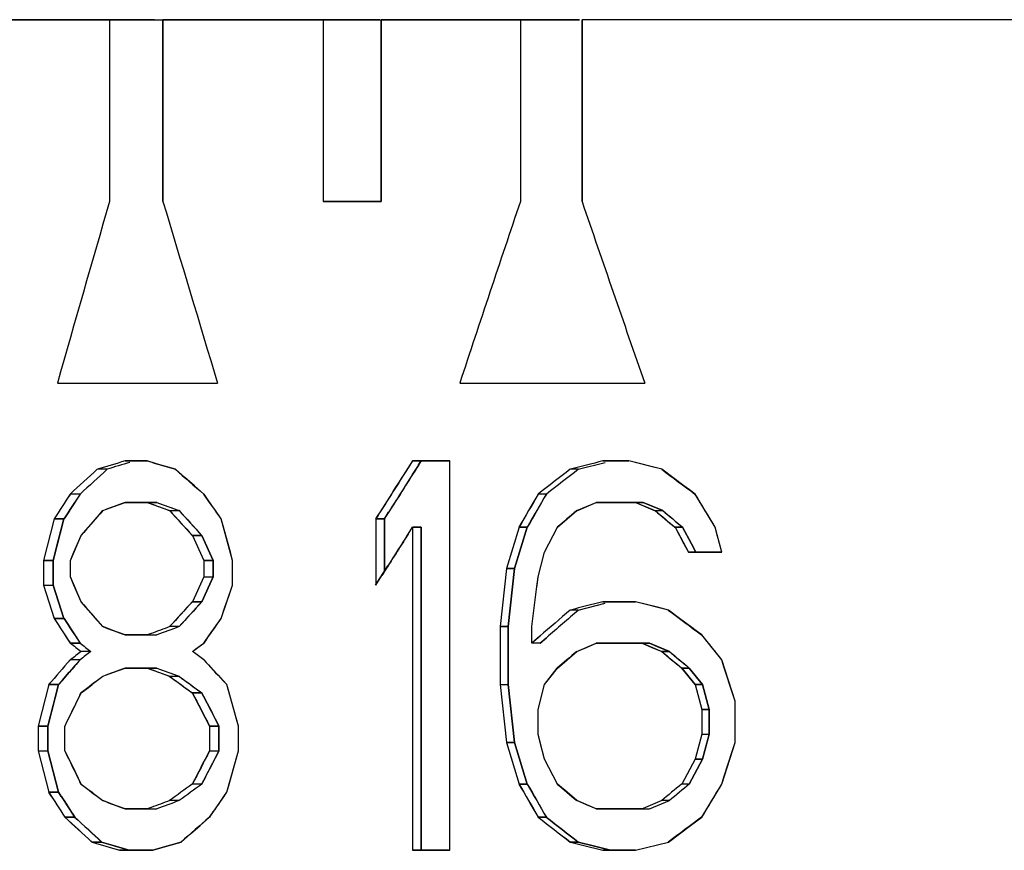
# Model space of a CAD drawing. Header units: millimetres. Extents: x 81 to 388, y 85 to 243.
# Tile 5 of 10: x 108 to 120, y 158 to 168. Entities that reach past the tile are written whole.
import ezdxf

# ---------------------------------------------------------------- set-up
doc = ezdxf.new("R2010")
doc.units = ezdxf.units.MM
doc.header["$LTSCALE"] = 23.1
doc.layers.add('F4037A-711-A_PBL13', color=7, linetype='CONTINUOUS')
doc.layers.add('F4037A-711_PBL5', color=7, linetype='CONTINUOUS')

msp = doc.modelspace()

# ---------------------------------------------------------------- linework, layer by layer
at = {"layer": 'F4037A-711-A_PBL13', "color": 7, "linetype": 'Continuous'}
for p, q in [((109.75782, 167.80024), (106.07659, 167.80024)), ((109.23927, 167.80024), (109.23927, 165.70024)), ((109.85629, 165.70024), (109.85629, 167.80024)), ((112.36417, 167.80024), (109.85629, 167.80024)), ((111.70727, 167.80024), (111.70727, 165.70024)), ((112.37755, 165.70024), (112.37755, 167.80024)), ((114.66802, 167.80024), (112.37755, 167.80024)), ((113.98459, 167.80024), (113.98459, 165.70024)), ((114.69673, 165.70024), (114.69673, 167.80024)), ((180.55966, 167.80024), (114.69673, 167.80024)), ((112.37755, 165.70024), (111.70727, 165.70024)), ((109.41775, 162.70024), (109.67485, 162.70024)), ((112.73942, 162.70024), (113.16921, 162.70024)), ((112.80894, 162.65612), (112.83694, 162.70024)), ((112.81088, 162.65612), (112.83889, 162.70024)), ((113.16921, 158.20024), (113.16921, 162.70024)), ((114.65314, 162.60458), (114.96387, 162.68423)), ((114.93677, 162.70024), (115.23865, 162.70024)), ((115.61881, 162.60441), (115.23866, 162.70033)), ((109.21068, 162.60458), (109.0999, 162.60441)), ((114.65314, 162.60458), (114.5623, 162.60441)), ((108.89793, 162.31726), (108.78598, 162.31726)), ((114.28327, 162.31726), (114.19105, 162.31726)), ((109.78355, 162.22152), (109.41775, 162.22152)), ((109.67486, 162.2216), (109.71795, 162.20562)), ((114.63695, 162.1257), (114.86159, 162.2216)), ((115.40255, 162.22152), (114.86162, 162.22152)), ((115.31445, 162.2216), (115.35239, 162.20561)), ((115.35239, 162.20561), (115.54252, 162.1257)), ((115.62985, 162.12585), (115.40253, 162.22144)), ((110.0422, 162.12586), (109.93441, 162.12569)), ((112.4137, 162.03003), (112.46277, 162.10812)), ((112.41569, 162.03003), (112.46474, 162.10812)), ((115.62985, 162.12585), (115.54252, 162.1257)), ((108.59955, 162.03003), (108.47606, 161.55131)), ((108.71218, 162.03003), (108.59955, 162.03003)), ((108.65058, 161.79067), (108.71218, 162.03003)), ((110.66086, 161.55131), (110.52742, 162.03003)), ((112.31464, 162.03003), (112.31464, 161.26407)), ((112.4137, 162.03003), (112.31464, 162.03003)), ((112.4137, 161.42107), (112.4137, 162.03003)), ((112.68683, 161.85481), (112.73747, 161.93429)), ((112.6888, 161.85481), (112.73942, 161.93429)), ((112.73942, 161.93429), (112.73942, 158.20024)), ((112.83694, 161.93429), (112.73942, 161.93429)), ((112.83694, 158.20024), (112.83694, 161.93429)), ((113.96988, 161.93429), (113.8231, 161.45556)), ((113.91666, 161.45556), (114.06291, 161.93429)), ((114.06291, 161.93429), (113.96988, 161.93429)), ((114.26504, 161.64705), (114.4134, 161.93429)), ((115.85822, 161.93429), (115.77177, 161.93429)), ((115.77177, 161.93429), (115.92521, 161.64705)), ((115.96009, 161.7428), (115.85822, 161.93429)), ((116.25747, 161.84559), (116.23362, 161.93431)), ((108.58914, 161.55131), (108.65058, 161.79067)), ((108.78598, 161.55131), (108.91107, 161.83854)), ((110.30326, 161.83854), (110.19646, 161.83854)), ((110.19646, 161.83854), (110.32839, 161.55131)), ((110.43471, 161.55131), (110.30326, 161.83854)), ((116.0111, 161.64705), (115.96009, 161.7428)), ((116.31088, 161.64703), (116.25747, 161.84559)), ((114.25718, 161.61672), (114.26499, 161.64708)), ((116.31093, 161.64705), (115.92521, 161.64705)), ((108.47606, 161.55131), (108.47606, 161.26407)), ((108.58914, 161.55131), (108.47606, 161.55131)), ((108.58914, 161.26407), (108.58914, 161.55131)), ((108.78598, 161.35982), (108.78598, 161.55131)), ((110.32839, 161.55131), (110.32839, 161.35982)), ((110.43471, 161.55131), (110.32839, 161.55131)), ((110.43471, 161.35982), (110.43471, 161.55131)), ((110.66086, 161.26407), (110.66086, 161.55131)), ((114.19113, 161.35979), (114.25718, 161.61672)), ((112.31265, 161.26407), (112.4537, 161.48748)), ((113.82305, 161.45557), (113.74998, 160.78534)), ((113.91673, 161.45555), (113.82305, 161.45557)), ((113.84369, 160.78536), (113.91673, 161.45555)), ((108.91107, 161.07258), (108.78598, 161.35982)), ((110.32839, 161.35982), (110.19646, 161.07258)), ((110.30326, 161.07258), (110.43471, 161.35982)), ((110.32839, 161.35982), (110.43471, 161.35982)), ((114.17268, 161.21714), (114.191, 161.35983)), ((108.47606, 161.26407), (108.58914, 161.26407)), ((108.47606, 161.26407), (108.59955, 160.88109)), ((108.71218, 160.88109), (108.58914, 161.26407)), ((110.52742, 160.88109), (110.66086, 161.26407)), ((114.11728, 160.78534), (114.17268, 161.21714)), ((110.30326, 161.07258), (110.19646, 161.07258)), ((114.93677, 161.07258), (115.31443, 161.07258)), ((115.69522, 160.97675), (115.31445, 161.07267)), ((114.65314, 160.97692), (114.5623, 160.97675)), ((114.65314, 160.97692), (114.96387, 161.05657)), ((108.71218, 160.88109), (108.59955, 160.88109)), ((110.0422, 160.78527), (109.93441, 160.78543)), ((113.7499, 160.78535), (113.7499, 160.11514)), ((113.84369, 160.78536), (113.74998, 160.78534)), ((113.84374, 160.11514), (113.84374, 160.78535)), ((114.1172, 160.59386), (114.1172, 160.78535)), ((109.41775, 160.6896), (109.78355, 160.6896)), ((109.71795, 160.70551), (109.67486, 160.68952)), ((114.21003, 160.67567), (114.11535, 160.59386)), ((114.21189, 160.67567), (114.1172, 160.59386)), ((114.20969, 160.59386), (114.28327, 160.65769)), ((114.21154, 160.59386), (114.28512, 160.65769)), ((108.89791, 160.59379), (108.78601, 160.59393)), ((109.02259, 160.49818), (108.91105, 160.49805)), ((110.19648, 160.49805), (110.23718, 160.52768)), ((110.21842, 160.4822), (110.19648, 160.49818)), ((110.21842, 160.51403), (110.23718, 160.52768)), ((110.23718, 160.52768), (110.32836, 160.59393)), ((114.20969, 160.59386), (114.1172, 160.59386)), ((114.63695, 160.49804), (114.86159, 160.59394)), ((115.47819, 160.59386), (114.86162, 160.59386)), ((115.39037, 160.59394), (115.42836, 160.57795)), ((115.42836, 160.57795), (115.61881, 160.49804)), ((115.70586, 160.49819), (115.47817, 160.59378)), ((115.70586, 160.49819), (115.61881, 160.49804)), ((108.89791, 160.40244), (108.78601, 160.4023)), ((110.32836, 160.4023), (110.21842, 160.4822)), ((116.46607, 159.92365), (116.31093, 160.40237)), ((109.78355, 160.30663), (109.41775, 160.30663)), ((109.67486, 160.30671), (109.71795, 160.29072)), ((114.2632, 160.11514), (114.41158, 160.30663)), ((115.8467, 160.30663), (116.0004, 160.11514)), ((115.9346, 160.30663), (115.84843, 160.30663)), ((116.08943, 160.11514), (115.93632, 160.30663)), ((108.65058, 160.11514), (108.69163, 160.16301)), ((108.65284, 160.11514), (108.69388, 160.16301)), ((108.69163, 160.16301), (108.77394, 160.25875)), ((108.69388, 160.16301), (108.77618, 160.25875)), ((110.0422, 160.21096), (109.93441, 160.2108)), ((110.59196, 160.11514), (110.54751, 160.16301)), ((110.59407, 160.11514), (110.54962, 160.16301)), ((108.53773, 160.11514), (108.41456, 159.63641)), ((108.65058, 160.11514), (108.53773, 160.11514)), ((108.58914, 159.87577), (108.65058, 160.11514)), ((110.72781, 159.63641), (110.59407, 160.11514)), ((113.74998, 160.11515), (113.84367, 160.11512)), ((113.74998, 160.11515), (113.82305, 159.44491)), ((113.91674, 159.44494), (113.84367, 160.11512)), ((114.19113, 159.82788), (114.25718, 160.08481)), ((114.25718, 160.08481), (114.26499, 160.11516)), ((116.08766, 160.11511), (116.00218, 160.11516)), ((116.00218, 160.11516), (116.07908, 159.82788)), ((116.16454, 159.82793), (116.08766, 160.11511)), ((108.89613, 159.99351), (108.90884, 160.01939)), ((108.89837, 159.99351), (108.91107, 160.01939)), ((110.30326, 160.01939), (110.19646, 160.01939)), ((110.3251, 159.9769), (110.30326, 160.01939)), ((110.32723, 159.9769), (110.30539, 160.01939)), ((116.46607, 159.44492), (116.46607, 159.92365)), ((108.52786, 159.63641), (108.58914, 159.87577)), ((114.19105, 159.54067), (114.19105, 159.8279)), ((116.16454, 159.82793), (116.07908, 159.82788)), ((116.07913, 159.8279), (116.07913, 159.54067)), ((116.16446, 159.54067), (116.16446, 159.8279)), ((108.41456, 159.63641), (108.41456, 159.34918)), ((108.52786, 159.63641), (108.41456, 159.63641)), ((108.52786, 159.34918), (108.52786, 159.63641)), ((108.72368, 159.34918), (108.72368, 159.63641)), ((110.39458, 159.63641), (110.39458, 159.34918)), ((110.50066, 159.63641), (110.39458, 159.63641)), ((110.50066, 159.34918), (110.50066, 159.63641)), ((110.72781, 159.34918), (110.72781, 159.63641)), ((114.21489, 159.4482), (114.19113, 159.54069)), ((116.07908, 159.54069), (116.00218, 159.25341)), ((116.07908, 159.54069), (116.16453, 159.54064)), ((116.08767, 159.25346), (116.16453, 159.54064)), ((113.91674, 159.44494), (113.82305, 159.44491)), ((113.8231, 159.44492), (113.96988, 158.9662)), ((114.06291, 158.9662), (113.91666, 159.44492)), ((114.26499, 159.25341), (114.21489, 159.4482)), ((116.31093, 158.9662), (116.46607, 159.44492)), ((108.41456, 159.34918), (108.53773, 158.87046)), ((108.41456, 159.34918), (108.52786, 159.34918)), ((108.58914, 159.10982), (108.52786, 159.34918)), ((110.39458, 159.34918), (110.50066, 159.34918)), ((110.59407, 158.87046), (110.72781, 159.34918)), ((114.4134, 158.9662), (114.26504, 159.25343)), ((116.00211, 159.25343), (115.84843, 158.9662)), ((115.9346, 158.9662), (116.08772, 159.25343)), ((116.08767, 159.25346), (116.00218, 159.25341)), ((108.65058, 158.87046), (108.58914, 159.10982)), ((108.90884, 158.9662), (108.89613, 158.99208)), ((108.91107, 158.9662), (108.89837, 158.99208)), ((110.30326, 158.9662), (110.19646, 158.9662)), ((110.30326, 158.9662), (110.3251, 159.00869)), ((110.30539, 158.9662), (110.32723, 159.00869)), ((114.06291, 158.9662), (113.96988, 158.9662)), ((115.9346, 158.9662), (115.84843, 158.9662)), ((108.65058, 158.87046), (108.53773, 158.87046)), ((108.68136, 158.82258), (108.65058, 158.87046)), ((108.68361, 158.82258), (108.65284, 158.87046)), ((110.55862, 158.82258), (110.59196, 158.87046)), ((110.56073, 158.82258), (110.59407, 158.87046)), ((109.41775, 158.67897), (109.78355, 158.67897)), ((109.71795, 158.69487), (109.67486, 158.67888)), ((110.0422, 158.77463), (109.93441, 158.77479)), ((114.86159, 158.67889), (114.63695, 158.77479)), ((114.86162, 158.67897), (115.47819, 158.67897)), ((115.42836, 158.69487), (115.39037, 158.67889)), ((115.61881, 158.77479), (115.42836, 158.69487)), ((115.47817, 158.67904), (115.70586, 158.77463)), ((115.70586, 158.77463), (115.61881, 158.77479)), ((108.83585, 158.58322), (108.72368, 158.58322)), ((114.28327, 158.58322), (114.19105, 158.58322)), ((109.14781, 158.2959), (109.03681, 158.29607)), ((109.25269, 158.26404), (109.14781, 158.2959)), ((109.41082, 158.21626), (109.25269, 158.26404)), ((109.46375, 158.20033), (109.41082, 158.21626)), ((114.65314, 158.2959), (114.5623, 158.29607)), ((114.83931, 158.24812), (114.65314, 158.2959)), ((114.96387, 158.21626), (114.83931, 158.24812)), ((115.02628, 158.20033), (114.96387, 158.21626)), ((115.31445, 158.20016), (115.69522, 158.29607)), ((109.73951, 158.20024), (109.35386, 158.20024)), ((113.16921, 158.20024), (112.73942, 158.20024)), ((115.31443, 158.20024), (114.93677, 158.20024))]:
    msp.add_line(p, q, dxfattribs=at)
for centre, radius, start, end in [((137.40747, 69.37395), 97.43324, 106.6946362, 106.889863), ((137.19799, 70.4325), 96.32747, 106.7266653, 106.8904908), ((139.70387, 263.80342), 105.46837, 253.457856, 253.6418532), ((237.49228, 83.1541), 147.95726, 147.4776088, 147.7848914), ((237.63774, 83.42732), 147.84772, 147.5963131, 147.8474988), ((161.34945, -19.27735), 187.80312, 104.3080316, 104.4259582), ((154.64837, 112.50483), 67.71146, 132.2771608, 132.6372149), ((154.59248, 112.8814), 67.31784, 132.3850065, 132.7464184), ((160.26853, 219.80288), 76.15002, 228.6881505, 229.0165953), ((182.02717, 75.01629), 110.55971, 127.606034, 127.8492964), ((181.87307, 75.6692), 109.89094, 127.7110785, 127.9552407), ((190.51484, 262.15465), 124.57891, 233.0435859, 233.2638796), ((190.11522, 109.31988), 97.07487, 146.9108453, 147.112962), ((190.35864, 109.43858), 97.11662, 147.0104241, 147.212227), ((200.29123, 224.44852), 109.3343, 214.6295841, 214.8127166), ((278.72422, 67.03603), 190.13228, 149.9251255, 150.0584), ((279.13462, 67.21622), 190.31439, 150.0195191, 150.1525398), ((299.38554, 272.88412), 214.13814, 211.0866812, 211.2064123), ((138.70648, 84.0946), 83.43656, 110.5503355, 110.7371438), ((140.89819, 246.3194), 89.70695, 249.6606998, 249.8080769), ((140.90492, 246.04439), 89.4138, 249.6312898, 249.807991), ((166.72632, 111.34815), 76.76028, 138.5849298, 138.8701935), ((171.86581, 218.36664), 83.65882, 222.2420881, 222.508376), ((171.99934, 218.17259), 83.54441, 222.1336759, 222.3998693), ((188.75336, 75.3752), 114.1016, 130.5100235, 130.657828), ((195.73361, 257.89722), 124.9122, 230.0593715, 230.1963817), ((195.77032, 257.4694), 124.54969, 229.9520946, 230.0891966), ((237.52314, 82.36829), 147.99395, 147.5140314, 147.6824684), ((166.72632, 211.56297), 76.76028, 221.1298067, 221.4150702), ((171.86581, 104.54448), 83.65882, 137.4916239, 137.757912), ((171.99934, 104.73853), 83.54441, 137.6001306, 137.8663241), ((161.34945, -20.90501), 187.80312, 104.3080316, 104.4259582), ((187.87841, 75.3104), 112.75752, 130.558688, 130.7934834), ((187.72133, 75.92739), 112.12538, 130.666018, 130.9156503), ((190.9882, 261.2169), 125.3689, 233.088182, 233.3073122), ((190.11521, 213.59124), 97.07487, 212.8870379, 213.0891546), ((190.35864, 213.47254), 97.11662, 212.787773, 212.9895757), ((200.29123, 98.4626), 109.3343, 145.1872834, 145.3704159), ((138.83376, 239.15437), 83.79758, 249.2632586, 249.4492621), ((140.8982, 76.59169), 89.70698, 110.1919232, 110.3393002), ((140.77558, 77.21673), 89.04067, 110.1916387, 110.3690804), ((241.30055, 261.51528), 160.76893, 218.83991, 218.9714556), ((147.85338, 211.41166), 64.09915, 232.4478371, 232.5886836), ((147.85337, 109.58459), 64.09913, 127.4113163, 127.5521629), ((147.85224, 211.26448), 63.91368, 232.4478371, 232.5886836), ((147.85223, 109.73177), 63.91366, 127.4113163, 127.5521629), ((188.75335, 73.74755), 114.10159, 130.5100235, 130.657828), ((196.22139, 256.91782), 125.67344, 230.1052747, 230.2415847), ((196.25706, 256.48654), 125.30761, 229.9980283, 230.1344305), ((164.9021, 111.6446), 74.34103, 139.0146434, 139.307256), ((165.23599, 111.64185), 74.50714, 139.1227247, 139.2686283), ((173.83588, 218.88372), 86.33388, 222.6396986, 222.8560177), ((138.70648, 82.1797), 83.43656, 110.5503355, 110.7371438), ((140.89819, 244.40452), 89.70696, 249.6606998, 249.8080769), ((140.90492, 244.1295), 89.41381, 249.6312898, 249.807991), ((148.55875, 108.08181), 65.34239, 127.0810483, 127.3586404), ((153.06239, 218.95939), 72.88069, 233.715803, 233.9709598), ((153.2553, 218.84694), 72.838, 233.6121979, 233.8668729), ((235.53963, 97.81703), 141.08328, 153.850962, 154.0124069), ((246.49214, 230.29212), 153.34716, 207.274825, 207.4359356), ((246.93591, 230.19637), 153.59917, 207.2040296, 207.3469259), ((235.5396, 221.16855), 141.08324, 205.9875971, 206.1490419), ((246.49211, 88.69348), 153.34713, 152.5640603, 152.7251709), ((246.93587, 88.78923), 153.59914, 152.65307, 152.7959663), ((148.6848, 211.06973), 65.55078, 232.6418008, 232.9185104), ((153.19342, 99.8469), 73.10276, 126.0294278, 126.2838095), ((153.12477, 100.31661), 72.61731, 126.13274, 126.3881892), ((278.72422, 253.86445), 190.13228, 209.9415978, 210.0748723), ((279.13463, 253.68426), 190.31439, 209.847458, 209.9804787), ((188.75336, 245.52528), 114.1016, 229.342172, 229.4899764), ((196.22139, 62.35502), 125.67343, 129.7584152, 129.8947253), ((196.25705, 62.7863), 125.3076, 129.8655695, 130.0019717), ((300.22567, 47.38059), 215.11997, 148.7540104, 148.8732452), ((189.76523, 211.25797), 96.65778, 212.8191831, 213.0220169), ((190.05547, 211.17036), 96.75572, 212.7538063, 212.9225065), ((200.64692, 96.10946), 109.7672, 145.1570836, 145.3091765), ((138.83376, 237.14373), 83.79758, 249.2632586, 249.4492621), ((140.89821, 74.58103), 89.707, 110.1919232, 110.3393001), ((140.77558, 75.2061), 89.04067, 110.1916387, 110.3690804), ((154.21006, 207.85975), 67.06259, 227.2889803, 227.652018), ((154.46786, 207.82611), 67.13372, 227.1809979, 227.5429042), ((160.41424, 100.87324), 76.3716, 130.9180483, 131.2459699), ((181.84154, 245.64425), 110.25634, 232.1503665, 232.3942984), ((182.058, 245.46941), 110.19244, 232.0450909, 232.2885851), ((190.79625, 58.31251), 125.04846, 126.6924095, 126.9121011), ((136.99954, 250.15725), 96.02287, 253.069643, 253.2672883), ((139.80207, 56.74491), 105.81552, 106.321469, 106.5052622), ((161.16223, 339.44692), 187.04861, 255.5738027, 255.6922051)]:
    msp.add_arc(centre, radius, start, end, dxfattribs=at)
at = {"layer": 'F4037A-711_PBL5', "color": 7, "linetype": 'Continuous'}
for p, q in [((98.35969, 167.80039), (112.36417, 167.80039)), ((109.23927, 167.80039), (109.23927, 165.70039)), ((109.85629, 167.80039), (109.85629, 165.70039)), ((111.70727, 167.80039), (111.70727, 165.70039)), ((112.37755, 167.80039), (112.37755, 165.70039)), ((112.37755, 167.80039), (114.66802, 167.80039)), ((113.98459, 167.80039), (113.98459, 165.70039)), ((114.69673, 167.80039), (114.69673, 165.70039)), ((180.55969, 167.80039), (114.69673, 167.80039)), ((109.85633, 165.70025), (109.85629, 165.70039)), ((111.70727, 165.70039), (112.37755, 165.70039)), ((114.69678, 165.70026), (114.69673, 165.70039)), ((108.63672, 163.60039), (110.48751, 163.60039)), ((113.28466, 163.60039), (115.42074, 163.60039)), ((109.67485, 162.70039), (109.41775, 162.70039)), ((109.7827, 162.66848), (109.67485, 162.70039)), ((109.89099, 162.63656), (109.7827, 162.66848)), ((112.73942, 162.70039), (112.66827, 162.58869)), ((113.16921, 162.70039), (112.73942, 162.70039)), ((112.83685, 162.70024), (112.76605, 162.58869)), ((113.16921, 158.20039), (113.16921, 162.70039)), ((115.23865, 162.70039), (114.93677, 162.70039)), ((115.49175, 162.63656), (115.23865, 162.70039)), ((109.9997, 162.60465), (109.89099, 162.63656)), ((110.10884, 162.5089), (109.9997, 162.60465)), ((115.61883, 162.60465), (115.49175, 162.63656)), ((115.61893, 162.60457), (115.61883, 162.60465)), ((115.74625, 162.5089), (115.61893, 162.60457)), ((110.2184, 162.41316), (110.10884, 162.5089)), ((115.87401, 162.41316), (115.74625, 162.5089)), ((110.32839, 162.31741), (110.2184, 162.41316)), ((110.39458, 162.22167), (110.32839, 162.31741)), ((115.93801, 162.36529), (115.87401, 162.41316)), ((116.00211, 162.31741), (115.93801, 162.36529)), ((116.07913, 162.18975), (116.00211, 162.31741)), ((109.29013, 162.1738), (109.41775, 162.22167)), ((109.41775, 162.22167), (109.78355, 162.22167)), ((109.67485, 162.22167), (109.67525, 162.22152)), ((109.67525, 162.22152), (109.7611, 162.18975)), ((109.78355, 162.22167), (109.86949, 162.18975)), ((110.46093, 162.12592), (110.39458, 162.22167)), ((114.74913, 162.1738), (114.86162, 162.22167)), ((114.86162, 162.22167), (115.40255, 162.22167)), ((115.31443, 162.22167), (115.31479, 162.22152)), ((115.31479, 162.22152), (115.42835, 162.1738)), ((115.40255, 162.22167), (115.51605, 162.1738)), ((109.07884, 162.03018), (109.16315, 162.12592)), ((109.16315, 162.12592), (109.24774, 162.15784)), ((109.24774, 162.15784), (109.29013, 162.1738)), ((109.7611, 162.18975), (109.80433, 162.1738)), ((109.80433, 162.1738), (109.89099, 162.14188)), ((109.89099, 162.14188), (109.93442, 162.12592)), ((109.93442, 162.12592), (110.04218, 162.12592)), ((110.52742, 162.03018), (110.46093, 162.12592)), ((114.52502, 162.03018), (114.63693, 162.12592)), ((114.63693, 162.12592), (114.74913, 162.1738)), ((115.42835, 162.1738), (115.50445, 162.14188)), ((115.50445, 162.14188), (115.54254, 162.12592)), ((115.51605, 162.1738), (115.62983, 162.12592)), ((115.54254, 162.12592), (115.62983, 162.12592)), ((116.15628, 162.0621), (116.07913, 162.18975)), ((108.59955, 162.03018), (108.47606, 161.55146)), ((108.71218, 162.03018), (108.58914, 161.55146)), ((108.59955, 162.03018), (108.71218, 162.03018)), ((108.99482, 161.93444), (109.07884, 162.03018)), ((110.54962, 161.95039), (110.52742, 162.03018)), ((112.31464, 162.03018), (112.31464, 161.26422)), ((112.31464, 162.03018), (112.4137, 162.03018)), ((112.4137, 162.03018), (112.4137, 161.42122)), ((114.4134, 161.93444), (114.52502, 162.03018)), ((116.23354, 161.93444), (116.15628, 162.0621)), ((108.91107, 161.83869), (108.99482, 161.93444)), ((110.63858, 161.63124), (110.54962, 161.95039)), ((112.66827, 161.82273), (112.73942, 161.93444)), ((112.73942, 161.93444), (112.73942, 158.20039)), ((112.73942, 161.93444), (112.83694, 161.93444)), ((112.83694, 161.93444), (112.83694, 158.20039)), ((113.96988, 161.93444), (113.8231, 161.45571)), ((114.06291, 161.93444), (113.91666, 161.45571)), ((113.96988, 161.93444), (114.06291, 161.93444)), ((114.36389, 161.83869), (114.4134, 161.93444)), ((115.77177, 161.93444), (115.85822, 161.93444)), ((115.77177, 161.93444), (115.87401, 161.74295)), ((115.85822, 161.93444), (115.96009, 161.74295)), ((116.25747, 161.84559), (116.23354, 161.93444)), ((108.82761, 161.6472), (108.8693, 161.74295)), ((108.8693, 161.74295), (108.91107, 161.83869)), ((110.19646, 161.83869), (110.30326, 161.83869)), ((110.19646, 161.83869), (110.32839, 161.55146)), ((110.30326, 161.83869), (110.43471, 161.55146)), ((114.26504, 161.6472), (114.31444, 161.74295)), ((114.31444, 161.74295), (114.36389, 161.83869)), ((115.87401, 161.74295), (115.92521, 161.6472)), ((115.96009, 161.74295), (116.0111, 161.6472)), ((116.31093, 161.6472), (116.25747, 161.84559)), ((116.25933, 161.83869), (116.25747, 161.84559)), ((108.78598, 161.55146), (108.82761, 161.6472)), ((110.66086, 161.55146), (110.63858, 161.63124)), ((114.19105, 161.35997), (114.26504, 161.6472)), ((114.25718, 161.61672), (114.26504, 161.6472)), ((115.92521, 161.6472), (116.31093, 161.6472)), ((108.47606, 161.55146), (108.47606, 161.26422)), ((108.47606, 161.55146), (108.58914, 161.55146)), ((108.58914, 161.55146), (108.58914, 161.26422)), ((108.78598, 161.35997), (108.78598, 161.55146)), ((110.32839, 161.55146), (110.32839, 161.35997)), ((110.32839, 161.55146), (110.43471, 161.55146)), ((110.43471, 161.55146), (110.43471, 161.35997)), ((110.66086, 161.26422), (110.66086, 161.55146)), ((113.8231, 161.45571), (113.7499, 160.7855)), ((113.8231, 161.45571), (113.91666, 161.45571)), ((113.91666, 161.45571), (113.84374, 160.7855)), ((108.82761, 161.26422), (108.78598, 161.35997)), ((110.32839, 161.35997), (110.19646, 161.07273)), ((110.43471, 161.35997), (110.30326, 161.07273)), ((110.32839, 161.35997), (110.43471, 161.35997)), ((112.31464, 161.26422), (112.38508, 161.37592)), ((114.17873, 161.26422), (114.19105, 161.35997)), ((108.47606, 161.26422), (108.58914, 161.26422)), ((108.47606, 161.26422), (108.59955, 160.88124)), ((108.58914, 161.26422), (108.71218, 160.88124)), ((108.8693, 161.16848), (108.82761, 161.26422)), ((110.61632, 161.13656), (110.66086, 161.26422)), ((114.1295, 160.88124), (114.17268, 161.21714)), ((114.17268, 161.21714), (114.17873, 161.26422)), ((108.91107, 161.07273), (108.8693, 161.16848)), ((108.99482, 160.97699), (108.91107, 161.07273)), ((110.19646, 161.07273), (110.30326, 161.07273)), ((110.57184, 161.0089), (110.61632, 161.13656)), ((115.31443, 161.07273), (114.93677, 161.07273)), ((115.56796, 161.0089), (115.31443, 161.07273)), ((109.07884, 160.88124), (108.99482, 160.97699)), ((110.52742, 160.88124), (110.57184, 161.0089)), ((115.69524, 160.97699), (115.56796, 161.0089)), ((115.69534, 160.97691), (115.69524, 160.97699)), ((115.82286, 160.88124), (115.69534, 160.97691)), ((108.59955, 160.88124), (108.71218, 160.88124)), ((109.16315, 160.7855), (109.07884, 160.88124)), ((110.46093, 160.7855), (110.52742, 160.88124)), ((114.1172, 160.7855), (114.1295, 160.88124)), ((115.95083, 160.7855), (115.82286, 160.88124)), ((109.29013, 160.73763), (109.16315, 160.7855)), ((109.3326, 160.72167), (109.29013, 160.73763)), ((109.41775, 160.68975), (109.3326, 160.72167)), ((110.39458, 160.68975), (110.46093, 160.7855)), ((113.7499, 160.7855), (113.7499, 160.11529)), ((113.7499, 160.7855), (113.84374, 160.7855)), ((113.84374, 160.7855), (113.84374, 160.11529)), ((114.1172, 160.59401), (114.1172, 160.7855)), ((116.01494, 160.73763), (115.95083, 160.7855)), ((116.07913, 160.68975), (116.01494, 160.73763)), ((109.67485, 160.68975), (109.41775, 160.68975)), ((110.32839, 160.59401), (110.39458, 160.68975)), ((116.15628, 160.59401), (116.07913, 160.68975)), ((108.78598, 160.59401), (108.89793, 160.59401)), ((110.19646, 160.49827), (110.30636, 160.57805)), ((110.2184, 160.48231), (110.19646, 160.49827)), ((110.30636, 160.57805), (110.32839, 160.59401)), ((114.52502, 160.40252), (114.63693, 160.49827)), ((114.63693, 160.49827), (114.74913, 160.54614)), ((114.74913, 160.54614), (114.86162, 160.59401)), ((114.86162, 160.59401), (115.47819, 160.59401)), ((115.39034, 160.59401), (115.3907, 160.59386)), ((115.3907, 160.59386), (115.50445, 160.54614)), ((115.47819, 160.59401), (115.59187, 160.54614)), ((115.50445, 160.54614), (115.58067, 160.51422)), ((115.58067, 160.51422), (115.61883, 160.49827)), ((115.59187, 160.54614), (115.70584, 160.49827)), ((115.61883, 160.49827), (115.70584, 160.49827)), ((116.23354, 160.49827), (116.15628, 160.59401)), ((116.31093, 160.40252), (116.23354, 160.49827)), ((110.32839, 160.40252), (110.2184, 160.48231)), ((110.41668, 160.30678), (110.32839, 160.40252)), ((114.4134, 160.30678), (114.52502, 160.40252)), ((116.33675, 160.32273), (116.31093, 160.40252)), ((109.29013, 160.2589), (109.41775, 160.30678)), ((109.41775, 160.30678), (109.78355, 160.30678)), ((109.67485, 160.30678), (109.67525, 160.30663)), ((109.67525, 160.30663), (109.7611, 160.27486)), ((109.7611, 160.27486), (109.80433, 160.2589)), ((109.78355, 160.30678), (109.86949, 160.27486)), ((110.50524, 160.21103), (110.41668, 160.30678)), ((114.33916, 160.21103), (114.4134, 160.30678)), ((115.84843, 160.30678), (115.9346, 160.30678)), ((115.84843, 160.30678), (116.00211, 160.11529)), ((115.9346, 160.30678), (116.08772, 160.11529)), ((116.44018, 160.00358), (116.33675, 160.32273)), ((109.16305, 160.21095), (109.16315, 160.21103)), ((109.16315, 160.21103), (109.24774, 160.24295)), ((109.24774, 160.24295), (109.29013, 160.2589)), ((109.80433, 160.2589), (109.89099, 160.22699)), ((109.89099, 160.22699), (109.93442, 160.21103)), ((109.93442, 160.21103), (110.04218, 160.21103)), ((110.59407, 160.11529), (110.50524, 160.21103)), ((114.26504, 160.11529), (114.33916, 160.21103)), ((108.53773, 160.11529), (108.41456, 159.63656)), ((108.65058, 160.11529), (108.52786, 159.63656)), ((108.53773, 160.11529), (108.65058, 160.11529)), ((108.91107, 160.01954), (108.99482, 160.08337)), ((108.99482, 160.08337), (109.03679, 160.11529)), ((110.61632, 160.0355), (110.59407, 160.11529)), ((110.70548, 159.71635), (110.61632, 160.0355)), ((113.7499, 160.11529), (113.84374, 160.11529)), ((113.7499, 160.11529), (113.8231, 159.44507)), ((113.84374, 160.11529), (113.91666, 159.44507)), ((114.19105, 159.82805), (114.26504, 160.11529)), ((114.25718, 160.08481), (114.26504, 160.11529)), ((116.00211, 160.11529), (116.08772, 160.11529)), ((116.00211, 160.11529), (116.07913, 159.82805)), ((116.08772, 160.11529), (116.16446, 159.82805)), ((108.84845, 159.89188), (108.91107, 160.01954)), ((110.19646, 160.01954), (110.30326, 160.01954)), ((116.46607, 159.9238), (116.44018, 160.00358)), ((116.46607, 159.44507), (116.46607, 159.9238)), ((108.78598, 159.76422), (108.84845, 159.89188)), ((114.19105, 159.54082), (114.19105, 159.82805)), ((116.07913, 159.82805), (116.07913, 159.54082)), ((116.07913, 159.82805), (116.16446, 159.82805)), ((116.16446, 159.82805), (116.16446, 159.54082)), ((108.72368, 159.63656), (108.78598, 159.76422)), ((110.72781, 159.63656), (110.70548, 159.71635)), ((108.41456, 159.63656), (108.41456, 159.34933)), ((108.41456, 159.63656), (108.52786, 159.63656)), ((108.52786, 159.63656), (108.52786, 159.34933)), ((108.72368, 159.34933), (108.72368, 159.63656)), ((110.39458, 159.63656), (110.39458, 159.34933)), ((110.39458, 159.63656), (110.50066, 159.63656)), ((110.50066, 159.63656), (110.50066, 159.34933)), ((110.72781, 159.34933), (110.72781, 159.63656)), ((114.26504, 159.25358), (114.19105, 159.54082)), ((114.21489, 159.4482), (114.19105, 159.54082)), ((116.07913, 159.54082), (116.00211, 159.25358)), ((116.07913, 159.54082), (116.16446, 159.54082)), ((116.16446, 159.54082), (116.08772, 159.25358)), ((113.8231, 159.44507), (113.91666, 159.44507)), ((113.8231, 159.44507), (113.96988, 158.96635)), ((113.91666, 159.44507), (114.06291, 158.96635)), ((116.33675, 159.04614), (116.44018, 159.36529)), ((116.44018, 159.36529), (116.46607, 159.44507)), ((108.41456, 159.34933), (108.52786, 159.34933)), ((108.41456, 159.34933), (108.53773, 158.87061)), ((108.52786, 159.34933), (108.65058, 158.87061)), ((108.78598, 159.22167), (108.72368, 159.34933)), ((110.39458, 159.34933), (110.50066, 159.34933)), ((110.61632, 158.95039), (110.70548, 159.26954)), ((110.70548, 159.26954), (110.72781, 159.34933)), ((114.31444, 159.15784), (114.26504, 159.25358)), ((116.00211, 159.25358), (115.84843, 158.96635)), ((116.08772, 159.25358), (115.9346, 158.96635)), ((116.00211, 159.25358), (116.08772, 159.25358)), ((108.84845, 159.09401), (108.78598, 159.22167)), ((114.36389, 159.0621), (114.31444, 159.15784)), ((108.91107, 158.96635), (108.84845, 159.09401)), ((114.4134, 158.96635), (114.36389, 159.0621)), ((116.31093, 158.96635), (116.33675, 159.04614)), ((108.91114, 158.9663), (108.91107, 158.96635)), ((110.59407, 158.87061), (110.61632, 158.95039)), ((113.96988, 158.96635), (114.06291, 158.96635)), ((114.52502, 158.87061), (114.4134, 158.96635)), ((116.23354, 158.83869), (116.31093, 158.96635)), ((108.53773, 158.87061), (108.65058, 158.87061)), ((110.52742, 158.77486), (110.59407, 158.87061)), ((114.63693, 158.77486), (114.52502, 158.87061)), ((116.15628, 158.71103), (116.23354, 158.83869)), ((109.29013, 158.72699), (109.16315, 158.77486)), ((109.3326, 158.71103), (109.29013, 158.72699)), ((109.41775, 158.67912), (109.3326, 158.71103)), ((109.67485, 158.67912), (109.41775, 158.67912)), ((110.39458, 158.58337), (110.46093, 158.67912)), ((110.46093, 158.67912), (110.52742, 158.77486)), ((114.74913, 158.72699), (114.63693, 158.77486)), ((114.86162, 158.67912), (114.74913, 158.72699)), ((115.39034, 158.67912), (114.86162, 158.67912)), ((116.07913, 158.58337), (116.15628, 158.71103)), ((108.72368, 158.58337), (108.83585, 158.58337)), ((110.28435, 158.48763), (110.39458, 158.58337)), ((114.19105, 158.58337), (114.28327, 158.58337)), ((115.95083, 158.48763), (116.07913, 158.58337)), ((110.17453, 158.39188), (110.28435, 158.48763)), ((115.82286, 158.39188), (115.95083, 158.48763)), ((110.06514, 158.29614), (110.17453, 158.39188)), ((115.69524, 158.29614), (115.82286, 158.39188)), ((109.03679, 158.29614), (109.14783, 158.29614)), ((109.14783, 158.29614), (109.25269, 158.26422)), ((109.24774, 158.23231), (109.35386, 158.20039)), ((109.73951, 158.20039), (109.84762, 158.23231)), ((109.84762, 158.23231), (109.95617, 158.26422)), ((109.95617, 158.26422), (110.06514, 158.29614)), ((114.56229, 158.29614), (114.65316, 158.29614)), ((114.65316, 158.29614), (114.83931, 158.24827)), ((114.83931, 158.24827), (115.02627, 158.20039)), ((115.31443, 158.20039), (115.44102, 158.23231)), ((115.44102, 158.23231), (115.69524, 158.29614)), ((109.35386, 158.20039), (109.73951, 158.20039)), ((112.73942, 158.20039), (113.16921, 158.20039)), ((114.93677, 158.20039), (115.31443, 158.20039))]:
    msp.add_line(p, q, dxfattribs=at)
for centre, radius, start, end in [((435.89036, 70.83945), 340.14635, 163.8064658, 164.1744726), ((453.47594, 267.84025), 358.47875, 196.5544392, 196.9048943), ((510.55317, 32.35669), 418.3864, 161.4151038, 161.7182412), ((538.16778, 310.5246), 447.55087, 198.8803564, 199.164711), ((237.34617, 83.25363), 147.77899, 147.5305815, 147.7868813), ((237.64019, 83.41876), 147.85611, 147.6253928, 147.8812918), ((190.20765, 109.26535), 97.1803, 146.9128672, 147.1147601), ((190.4416, 109.37977), 97.22019, 147.0086156, 147.2102076), ((278.90701, 66.93863), 190.33775, 149.9270098, 150.060138), ((279.30164, 67.11225), 190.51269, 150.0177727, 150.1506574), ((140.96387, 246.05095), 89.44027, 249.6560293, 249.7739722), ((171.75717, 218.26161), 83.50609, 222.2397668, 222.5065329), ((171.88578, 218.0756), 83.39662, 222.135525, 222.402199), ((195.61297, 257.74387), 124.71594, 230.0572091, 230.194429), ((195.64852, 257.33334), 124.36817, 229.9540583, 230.0913663), ((237.21117, 82.57296), 147.61931, 147.5303792, 147.7356992), ((171.98001, 104.44653), 83.80773, 137.4939471, 137.7597532), ((172.10817, 104.63369), 83.69715, 137.5982798, 137.8639962), ((190.0322, 213.5322), 96.97113, 212.8850222, 213.0873506), ((190.26637, 213.41833), 97.0115, 212.7895756, 212.9916013), ((147.77108, 211.39714), 64.03746, 232.4982342, 232.6391747), ((147.84599, 211.16363), 63.82975, 232.3970083, 232.5380821), ((196.09999, 256.76328), 125.47578, 230.1031133, 230.2396322), ((196.13453, 256.34942), 125.12482, 229.9999918, 230.1365992), ((165.00497, 111.56133), 74.47171, 139.0169737, 139.3090637), ((165.14732, 111.71327), 74.39514, 139.1206652, 139.4126001), ((140.96387, 244.13606), 89.44027, 249.6560293, 249.7739722), ((148.8492, 107.70557), 65.81646, 127.0837872, 127.2216845), ((153.03156, 218.91011), 72.82132, 233.7137129, 233.9690656), ((153.09157, 218.63109), 72.56826, 233.6137204, 233.8693543), ((246.37338, 230.22459), 153.20869, 207.2730468, 207.4343005), ((246.76847, 230.11645), 153.41555, 207.1878132, 207.3487256), ((246.62662, 88.63029), 153.49381, 152.5658452, 152.7267993), ((247.02168, 88.73892), 153.70042, 152.6514195, 152.8120336), ((148.39775, 210.68602), 65.07013, 232.6392478, 232.7783161), ((278.5573, 253.76019), 189.93391, 209.9397183, 210.0731295), ((278.9519, 253.58729), 190.10918, 209.8491995, 209.9823662), ((189.68268, 211.19938), 96.55467, 212.8171691, 213.0202151), ((189.91728, 211.08662), 96.59601, 212.7218249, 212.9245655), ((148.94018, 211.40038), 65.96709, 232.7784729, 232.916167), ((154.17319, 207.81367), 67.00209, 227.2867402, 227.6500913), ((154.27111, 207.61861), 66.8492, 227.1823121, 227.545773), ((181.75876, 245.52867), 110.11303, 232.1481893, 232.3924274), ((181.78915, 245.13208), 109.76212, 232.0466414, 232.2911014), ((136.79835, 249.66124), 95.48972, 253.0984425, 253.2306802), ((137.2375, 250.41124), 96.30276, 253.1066007, 253.2377797), ((161.0994, 339.53202), 187.11533, 255.5989193, 255.7172748)]:
    msp.add_arc(centre, radius, start, end, dxfattribs=at)

doc.saveas('drawing.dxf')
